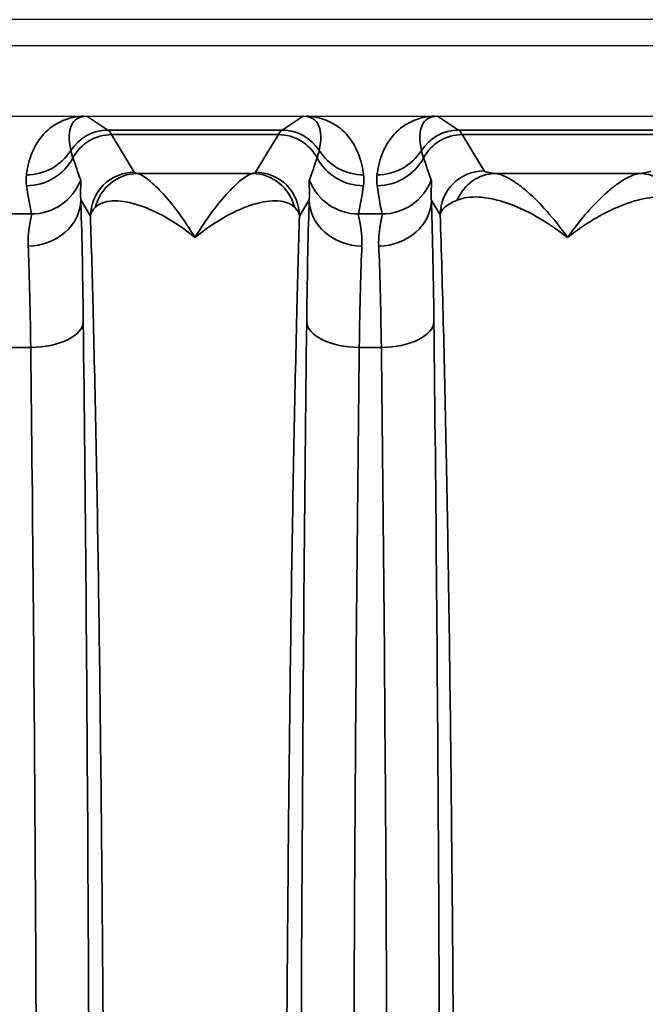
# Model space of a CAD drawing. Header units: millimetres. Extents: x 399 to 6233, y -1870 to 1602.
# Tile 164 of 256: x 5429.31 to 5436.45, y -546.9 to -535.67. Entities that reach past the tile are written whole.
import ezdxf

# ---------------------------------------------------------------- set-up
doc = ezdxf.new("R2010")
doc.units = ezdxf.units.MM
doc.layers.add('可見 (ISO)', color=7, linetype='Continuous', lineweight=25)
doc.layers.add('窄部可見 (ISO)', color=7, linetype='Continuous', lineweight=35)

msp = doc.modelspace()

# ---------------------------------------------------------------- linework, layer by layer
at = {"layer": '可見 (ISO)'}
for p, q in [((5503.059, -535.673), (5390.059, -535.673)), ((5498.809, -535.973), (5394.309, -535.973)), ((5394.309, -536.773), (5498.809, -536.773))]:
    msp.add_line(p, q, dxfattribs=at)
for points, knots in [([(5430.04, -536.773), (5430.047, -536.773), (5430.054, -536.773), (5430.061, -536.773), (5430.066, -536.774), (5430.072, -536.774), (5430.076, -536.774)], [0.00000000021, 0.00000000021, 0.00000000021, 0.00000000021, 0.00002113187, 0.00002113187, 0.00002113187, 0.0000394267, 0.0000394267, 0.0000394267, 0.0000394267]), ([(5432.542, -536.774), (5432.546, -536.774), (5432.551, -536.774), (5432.556, -536.773), (5432.563, -536.773), (5432.571, -536.773), (5432.578, -536.773)], [-0.00000491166, -0.00000491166, -0.00000491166, -0.00000491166, 0.00001268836, 0.00001268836, 0.00001268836, 0.00003478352, 0.00003478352, 0.00003478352, 0.00003478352]), ([(5434.04, -536.773), (5434.047, -536.773), (5434.054, -536.773), (5434.061, -536.773), (5434.066, -536.774), (5434.072, -536.774), (5434.076, -536.774)], [0.00000000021, 0.00000000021, 0.00000000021, 0.00000000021, 0.00002113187, 0.00002113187, 0.00002113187, 0.0000394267, 0.0000394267, 0.0000394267, 0.0000394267])]:
    msp.add_open_spline(points, degree=3, knots=knots, dxfattribs=at)
at = {"layer": '窄部可見 (ISO)'}
for p, q in [((5430.076, -536.774), (5430.315, -536.933)), ((5432.303, -536.933), (5432.542, -536.774)), ((5434.076, -536.774), (5434.315, -536.933)), ((5430.315, -536.933), (5432.303, -536.933)), ((5432.26, -536.984), (5430.358, -536.984)), ((5430.358, -536.984), (5430.616, -537.414)), ((5432.001, -537.414), (5432.26, -536.984)), ((5434.315, -536.933), (5438.703, -536.933)), ((5438.66, -536.984), (5434.358, -536.984)), ((5434.358, -536.984), (5434.606, -537.397)), ((5430.652, -537.427), (5431.965, -537.427)), ((5434.737, -537.427), (5436.381, -537.427)), ((5430.116, -537.914), (5430.005, -537.728)), ((5432.613, -537.728), (5432.501, -537.914)), ((5434.106, -537.897), (5434.005, -537.728)), ((5429.175, -537.889), (5429.443, -537.889)), ((5433.175, -537.889), (5433.443, -537.889)), ((5429.435, -539.411), (5429.183, -539.411)), ((5433.435, -539.411), (5433.183, -539.411))]:
    msp.add_line(p, q, dxfattribs=at)
for centre, major_axis, ratio, start_param, end_param in [((5430.59, -537.616), (0.641, -0.802), 0.399262, 2.832426, 3.839089), ((5432.028, -537.616), (-0.641, -0.802), 0.399262, 2.444096, 3.45076), ((5434.59, -537.616), (0.641, -0.802), 0.399262, 2.832426, 3.839089), ((5430.315, -537.433), (0.277, 0.416), 0.999683, 0.588111, 1.594775), ((5430.358, -537.484), (0.429, 0.257), 0.999172, 1.030857, 2.112865), ((5430.285, -636.966), (0, 100.043), 0.020838, 6.248286, 6.269226), ((5432.332, -636.966), (0, 100.043), 0.020838, 0.01396, 0.034899), ((5432.26, -537.484), (0.429, -0.257), 0.999172, 1.028727, 2.110736), ((5432.303, -537.433), (0.277, -0.416), 0.999683, 1.546818, 2.553481), ((5434.315, -537.433), (0.277, 0.416), 0.999683, 0.588111, 1.594775), ((5434.358, -537.484), (0.429, 0.257), 0.999172, 1.030857, 2.112865), ((5434.285, -636.966), (0, 100.043), 0.020838, 6.248286, 6.269226), ((5429.385, -536.845), (-0.595, 0.075), 0.998245, 1.696485, 2.702846), ((5429.387, -536.968), (-0.594, -0.083), 0.998238, 1.431986, 2.513646), ((5430.811, -538.239), (1.006, -2.097), 0.194686, 4.130256, 4.260833), ((5431.807, -538.239), (-1.006, -2.097), 0.194686, 2.022352, 2.15293), ((5433.231, -536.968), (-0.594, 0.083), 0.998238, 0.627947, 1.709607), ((5433.233, -536.845), (-0.595, -0.075), 0.998245, 0.438747, 1.445107), ((5433.385, -536.845), (-0.595, 0.075), 0.998245, 1.696485, 2.702846), ((5433.387, -536.968), (-0.594, -0.083), 0.998238, 1.431986, 2.513646), ((5434.811, -538.239), (1.006, -2.097), 0.194686, 4.130256, 4.260833), ((5430.652, -537.927), (0.093, 0.491), 0.982993, 0.191203, 1.520008), ((5431.965, -537.927), (-0.093, 0.491), 0.982993, 4.763177, 6.091983), ((5434.737, -537.927), (0.055, 0.497), 0.952368, 0.114694, 1.274926), ((5436.381, -537.927), (-0.055, 0.497), 0.952368, 5.00826, 6.168491), ((5430.164, -538.323), (-0.587, 1.898), 0.297416, 1.071506, 1.249581), ((5429.443, -537.29), (-0.588, -0.12), 0.998201, 1.369933, 2.582126), ((5433.175, -537.29), (-0.588, 0.12), 0.998201, 0.559467, 1.77166), ((5432.454, -538.323), (0.587, 1.898), 0.297416, 5.033605, 5.211679), ((5434.164, -538.323), (-0.587, 1.898), 0.297416, 1.071506, 1.249581), ((5433.443, -537.29), (-0.588, -0.12), 0.998201, 1.369933, 2.582126), ((5429.405, -537.728), (0.6, 0.023), 0.876399, 4.678969, 6.239685), ((5429.979, -540.406), (0.007, -3.096), 0.02085, 2.000085, 2.615317), ((5431.121, -537.928), (1.005, -0.004), 0.337804, 2.79924, 3.112734), ((5432.639, -540.406), (-0.007, -3.096), 0.02085, 3.667868, 4.283101), ((5433.213, -537.728), (-0.6, 0.023), 0.876399, 0.0435, 1.604216), ((5433.405, -537.728), (0.6, 0.023), 0.876399, 4.678969, 6.239685), ((5433.979, -540.406), (0.007, -3.096), 0.02085, 2.000085, 2.615317), ((5429.379, -540.485), (-0.007, 2.58), 0.02502, 5.141663, 5.756891), ((5433.239, -540.485), (0.007, 2.58), 0.02502, 0.526295, 1.141522), ((5433.379, -540.485), (-0.007, 2.58), 0.02502, 5.141663, 5.756891), ((5429.435, -539.117), (0.6, 0.007), 0.49083, 4.706597, 6.259146), ((5433.183, -539.117), (-0.6, 0.007), 0.49083, 0.024039, 1.576589), ((5433.435, -539.117), (0.6, 0.007), 0.49083, 4.706597, 6.259146), ((5433.669, -552.173), (0, 26), 0.02143, 1.057724, 1.570796)]:
    msp.add_ellipse(centre, major_axis=major_axis, ratio=ratio, start_param=start_param, end_param=end_param, dxfattribs=at)
for points, knots in [([(5429.385, -537.444), (5429.388, -537.421), (5429.392, -537.399), (5429.396, -537.377), (5429.4, -537.356), (5429.404, -537.335), (5429.409, -537.315), (5429.42, -537.274), (5429.433, -537.234), (5429.448, -537.195), (5429.481, -537.116), (5429.525, -537.042), (5429.582, -536.98), (5429.642, -536.914), (5429.715, -536.862), (5429.796, -536.827), (5429.839, -536.809), (5429.885, -536.795), (5429.932, -536.786), (5429.967, -536.779), (5430.004, -536.775), (5430.04, -536.773)], [5.2774615, 5.2774615, 5.2774615, 5.2774615, 5.3361469, 5.3361469, 5.3361469, 5.3948827, 5.3948827, 5.3948827, 5.5128985, 5.5128985, 5.5128985, 5.7541006, 5.7541006, 5.7541006, 6.0094082, 6.0094082, 6.0094082, 6.1463346, 6.1463346, 6.1463346, 6.2510171, 6.2510171, 6.2510171, 6.2510171]), ([(5432.578, -536.773), (5432.614, -536.775), (5432.65, -536.779), (5432.686, -536.786), (5432.733, -536.795), (5432.779, -536.809), (5432.822, -536.827), (5432.903, -536.862), (5432.976, -536.914), (5433.036, -536.98), (5433.092, -537.042), (5433.137, -537.116), (5433.169, -537.195), (5433.185, -537.234), (5433.198, -537.274), (5433.208, -537.315), (5433.214, -537.335), (5433.218, -537.356), (5433.222, -537.377), (5433.226, -537.399), (5433.23, -537.421), (5433.233, -537.444)], [0.0321682, 0.0321682, 0.0321682, 0.0321682, 0.1368507, 0.1368507, 0.1368507, 0.2737771, 0.2737771, 0.2737771, 0.5290847, 0.5290847, 0.5290847, 0.7702868, 0.7702868, 0.7702868, 0.8883026, 0.8883026, 0.8883026, 0.9470384, 0.9470384, 0.9470384, 1.0057239, 1.0057239, 1.0057239, 1.0057239]), ([(5433.385, -537.444), (5433.388, -537.421), (5433.392, -537.399), (5433.396, -537.377), (5433.4, -537.356), (5433.404, -537.335), (5433.409, -537.315), (5433.42, -537.274), (5433.433, -537.234), (5433.448, -537.195), (5433.481, -537.116), (5433.525, -537.042), (5433.582, -536.98), (5433.642, -536.914), (5433.715, -536.862), (5433.796, -536.827), (5433.839, -536.809), (5433.885, -536.795), (5433.932, -536.786), (5433.967, -536.779), (5434.004, -536.775), (5434.04, -536.773)], [5.2774615, 5.2774615, 5.2774615, 5.2774615, 5.3361469, 5.3361469, 5.3361469, 5.3948827, 5.3948827, 5.3948827, 5.5128985, 5.5128985, 5.5128985, 5.7541006, 5.7541006, 5.7541006, 6.0094082, 6.0094082, 6.0094082, 6.1463346, 6.1463346, 6.1463346, 6.2510171, 6.2510171, 6.2510171, 6.2510171]), ([(5429.892, -537.165), (5429.895, -537.177), (5429.898, -537.189), (5429.902, -537.203), (5429.906, -537.217), (5429.911, -537.233), (5429.917, -537.249)], [0, 0, 0, 0, 0.001000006, 0.001000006, 0.001000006, 0.00208995, 0.00208995, 0.00208995, 0.00208995]), ([(5432.701, -537.249), (5432.706, -537.234), (5432.711, -537.22), (5432.715, -537.206), (5432.719, -537.191), (5432.723, -537.178), (5432.726, -537.165)], [0, 0, 0, 0, 0.001000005, 0.001000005, 0.001000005, 0.002089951, 0.002089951, 0.002089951, 0.002089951]), ([(5433.892, -537.165), (5433.895, -537.177), (5433.898, -537.189), (5433.902, -537.203), (5433.906, -537.217), (5433.911, -537.233), (5433.917, -537.249)], [0, 0, 0, 0, 0.001000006, 0.001000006, 0.001000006, 0.00208995, 0.00208995, 0.00208995, 0.00208995]), ([(5430.116, -537.914), (5430.117, -537.783), (5430.17, -537.653), (5430.263, -537.561), (5430.355, -537.468), (5430.486, -537.414), (5430.616, -537.414)], [0, 0, 0, 0, 0.5, 0.5, 0.5, 1, 1, 1, 1]), ([(5430.652, -537.427), (5430.68, -537.433), (5430.719, -537.455), (5430.766, -537.491), (5430.813, -537.526), (5430.868, -537.577), (5430.927, -537.639), (5430.985, -537.702), (5431.047, -537.776), (5431.112, -537.862), (5431.176, -537.948), (5431.243, -538.047), (5431.309, -538.156)], [0, 0, 0, 0, 0.000534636, 0.000534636, 0.000534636, 0.001069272, 0.001069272, 0.001069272, 0.001603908, 0.001603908, 0.001603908, 0.002138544, 0.002138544, 0.002138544, 0.002138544]), ([(5431.309, -538.156), (5431.442, -537.937), (5431.574, -537.764), (5431.749, -537.577), (5431.804, -537.526), (5431.899, -537.455), (5431.938, -537.433), (5431.965, -537.427)], [-0.000011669, -0.000011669, -0.000011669, -0.000011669, 0.001066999, 0.001066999, 0.001606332, 0.001606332, 0.002145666, 0.002145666, 0.002145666, 0.002145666]), ([(5432.001, -537.414), (5432.132, -537.414), (5432.262, -537.468), (5432.355, -537.561), (5432.447, -537.653), (5432.501, -537.783), (5432.501, -537.914)], [0, 0, 0, 0, 0.5, 0.5, 0.5, 1, 1, 1, 1]), ([(5434.106, -537.897), (5434.107, -537.766), (5434.16, -537.636), (5434.253, -537.544), (5434.345, -537.451), (5434.475, -537.398), (5434.606, -537.397)], [0, 0, 0, 0, 0.5, 0.5, 0.5, 1, 1, 1, 1]), ([(5434.737, -537.427), (5434.784, -537.433), (5434.84, -537.455), (5434.901, -537.49), (5434.932, -537.508), (5434.965, -537.529), (5434.999, -537.554), (5435.033, -537.578), (5435.068, -537.607), (5435.103, -537.638), (5435.175, -537.7), (5435.25, -537.775), (5435.326, -537.862), (5435.403, -537.949), (5435.482, -538.048), (5435.559, -538.156)], [0, 0, 0, 0, 0.000545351, 0.000545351, 0.000545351, 0.000818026, 0.000818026, 0.000818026, 0.001090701, 0.001090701, 0.001090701, 0.001636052, 0.001636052, 0.001636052, 0.002181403, 0.002181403, 0.002181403, 0.002181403]), ([(5435.559, -538.156), (5435.714, -537.939), (5435.869, -537.765), (5436.012, -537.64), (5436.048, -537.608), (5436.084, -537.579), (5436.119, -537.554), (5436.153, -537.529), (5436.185, -537.508), (5436.216, -537.49), (5436.278, -537.455), (5436.334, -537.433), (5436.381, -537.427)], [-0.00001167, -0.00001167, -0.00001167, -0.00001167, 0.001084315, 0.001084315, 0.001084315, 0.001367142, 0.001367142, 0.001367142, 0.001642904, 0.001642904, 0.001642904, 0.002194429, 0.002194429, 0.002194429, 0.002194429]), ([(5430.005, -537.5), (5430.009, -537.512), (5430.008, -537.536), (5430.006, -537.574), (5430.006, -537.574), (5430.006, -537.575), (5430.006, -537.576), (5430.003, -537.614), (5430, -537.663), (5430.005, -537.728)], [0, 0, 0, 0, 0.000774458, 0.000774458, 0.000774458, 0.000793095, 0.000793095, 0.000793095, 0.001548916, 0.001548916, 0.001548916, 0.001548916]), ([(5432.613, -537.728), (5432.618, -537.663), (5432.614, -537.613), (5432.612, -537.576), (5432.612, -537.575), (5432.612, -537.574), (5432.612, -537.573), (5432.61, -537.536), (5432.609, -537.512), (5432.613, -537.5)], [0, 0, 0, 0, 0.000759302, 0.000759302, 0.000759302, 0.000774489, 0.000774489, 0.000774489, 0.001548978, 0.001548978, 0.001548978, 0.001548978]), ([(5434.005, -537.5), (5434.009, -537.512), (5434.008, -537.536), (5434.006, -537.574), (5434.006, -537.574), (5434.006, -537.575), (5434.006, -537.576), (5434.003, -537.614), (5434, -537.663), (5434.005, -537.728)], [0, 0, 0, 0, 0.000774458, 0.000774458, 0.000774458, 0.000793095, 0.000793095, 0.000793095, 0.001548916, 0.001548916, 0.001548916, 0.001548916]), ([(5435.559, -538.156), (5435.319, -537.97), (5435.08, -537.836), (5434.862, -537.762), (5434.86, -537.761), (5434.857, -537.761), (5434.855, -537.76), (5434.8, -537.741), (5434.746, -537.727), (5434.695, -537.716), (5434.643, -537.705), (5434.594, -537.699), (5434.547, -537.696), (5434.454, -537.691), (5434.37, -537.703), (5434.3, -537.732)], [-0.000011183, -0.000011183, -0.000011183, -0.000011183, 0.001103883, 0.001103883, 0.001103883, 0.00111608, 0.00111608, 0.00111608, 0.001397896, 0.001397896, 0.001397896, 0.001679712, 0.001679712, 0.001679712, 0.002243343, 0.002243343, 0.002243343, 0.002243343]), ([(5436.818, -537.732), (5436.747, -537.703), (5436.664, -537.691), (5436.571, -537.696), (5436.524, -537.699), (5436.475, -537.705), (5436.423, -537.716), (5436.372, -537.727), (5436.318, -537.741), (5436.263, -537.76), (5436.261, -537.76), (5436.258, -537.761), (5436.256, -537.762), (5436.148, -537.799), (5436.035, -537.85), (5435.92, -537.915), (5435.86, -537.948), (5435.801, -537.985), (5435.74, -538.025), (5435.68, -538.065), (5435.618, -538.11), (5435.559, -538.156)], [0, 0, 0, 0, 0.000553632, 0.000553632, 0.000553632, 0.000830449, 0.000830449, 0.000830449, 0.001107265, 0.001107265, 0.001107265, 0.001120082, 0.001120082, 0.001120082, 0.001660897, 0.001660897, 0.001660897, 0.001937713, 0.001937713, 0.001937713, 0.00221453, 0.00221453, 0.00221453, 0.00221453]), ([(5431.309, -538.156), (5431.074, -537.967), (5430.841, -537.84), (5430.638, -537.779), (5430.434, -537.718), (5430.263, -537.727), (5430.175, -537.81)], [-0.00001122, -0.00001122, -0.00001122, -0.00001122, 0.001104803, 0.001104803, 0.001104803, 0.002220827, 0.002220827, 0.002220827, 0.002220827]), ([(5432.443, -537.81), (5432.399, -537.768), (5432.333, -537.745), (5432.255, -537.74), (5432.176, -537.735), (5432.082, -537.748), (5431.981, -537.778), (5431.779, -537.839), (5431.544, -537.967), (5431.309, -538.156)], [0, 0, 0, 0, 0.000558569, 0.000558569, 0.000558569, 0.001117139, 0.001117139, 0.001117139, 0.002234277, 0.002234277, 0.002234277, 0.002234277]), ([(5432.501, -537.914), (5432.501, -537.913), (5432.501, -537.91), (5432.501, -537.908), (5432.5, -537.906), (5432.5, -537.904), (5432.5, -537.901), (5432.499, -537.897), (5432.498, -537.893), (5432.496, -537.888), (5432.493, -537.88), (5432.49, -537.871), (5432.485, -537.862), (5432.478, -537.849), (5432.468, -537.836), (5432.456, -537.823), (5432.452, -537.819), (5432.448, -537.814), (5432.443, -537.81)], [-0.00000006, -0.00000006, -0.00000006, -0.00000006, 0.0000257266, 0.0000257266, 0.0000257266, 0.0000544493, 0.0000544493, 0.0000544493, 0.000111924, 0.000111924, 0.000111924, 0.0002271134, 0.0002271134, 0.0002271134, 0.0003995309, 0.0003995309, 0.0003995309, 0.0004594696, 0.0004594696, 0.0004594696, 0.0004594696]), ([(5434.3, -537.732), (5434.236, -537.758), (5434.19, -537.785), (5434.159, -537.813), (5434.127, -537.841), (5434.11, -537.869), (5434.106, -537.897)], [0, 0, 0, 0, 0.000505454, 0.000505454, 0.000505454, 0.00101089, 0.00101089, 0.00101089, 0.00101089]), ([(5429.405, -538.254), (5429.4, -538.147), (5429.414, -538.063), (5429.437, -537.94), (5429.446, -537.902), (5429.443, -537.889)], [0, 0, 0, 0, 0.000661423, 0.000661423, 0.001322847, 0.001322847, 0.001322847, 0.001322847]), ([(5430.116, -566.433), (5430.127, -566.086), (5430.138, -565.713), (5430.147, -565.325), (5430.149, -565.261), (5430.151, -565.197), (5430.152, -565.132), (5430.163, -564.668), (5430.174, -564.171), (5430.184, -563.653), (5430.194, -563.134), (5430.203, -562.59), (5430.211, -562.021), (5430.219, -561.451), (5430.227, -560.853), (5430.234, -560.237), (5430.237, -559.976), (5430.24, -559.712), (5430.242, -559.445), (5430.246, -559.082), (5430.249, -558.712), (5430.252, -558.336), (5430.257, -557.685), (5430.262, -557.015), (5430.265, -556.33), (5430.273, -554.961), (5430.276, -553.574), (5430.276, -552.173), (5430.276, -550.773), (5430.273, -549.387), (5430.265, -548.017), (5430.26, -546.936), (5430.252, -545.897), (5430.242, -544.902), (5430.24, -544.635), (5430.237, -544.371), (5430.234, -544.11), (5430.227, -543.493), (5430.219, -542.896), (5430.211, -542.327), (5430.203, -541.757), (5430.194, -541.213), (5430.184, -540.694), (5430.174, -540.175), (5430.163, -539.679), (5430.152, -539.215), (5430.151, -539.15), (5430.149, -539.086), (5430.147, -539.022), (5430.138, -538.634), (5430.127, -538.261), (5430.116, -537.914)], [0.0267397, 0.0267397, 0.0267397, 0.0267397, 0.0775919, 0.0775919, 0.0775919, 0.0858976, 0.0858976, 0.0858976, 0.1450554, 0.1450554, 0.1450554, 0.2042133, 0.2042133, 0.2042133, 0.2633711, 0.2633711, 0.2633711, 0.2884173, 0.2884173, 0.2884173, 0.322529, 0.322529, 0.322529, 0.3816868, 0.3816868, 0.3816868, 0.5, 0.5, 0.5, 0.6183182, 0.6183182, 0.6183182, 0.7115983, 0.7115983, 0.7115983, 0.7366339, 0.7366339, 0.7366339, 0.7957918, 0.7957918, 0.7957918, 0.8549496, 0.8549496, 0.8549496, 0.9141075, 0.9141075, 0.9141075, 0.9224155, 0.9224155, 0.9224155, 0.9732653, 0.9732653, 0.9732653, 0.9732653]), ([(5432.501, -537.914), (5432.491, -538.261), (5432.48, -538.634), (5432.47, -539.022), (5432.469, -539.086), (5432.467, -539.15), (5432.466, -539.215), (5432.454, -539.679), (5432.444, -540.175), (5432.434, -540.694), (5432.424, -541.213), (5432.415, -541.757), (5432.407, -542.326), (5432.398, -542.896), (5432.391, -543.494), (5432.384, -544.11), (5432.381, -544.371), (5432.378, -544.634), (5432.375, -544.902), (5432.372, -545.265), (5432.369, -545.635), (5432.366, -546.011), (5432.36, -546.662), (5432.356, -547.332), (5432.352, -548.017), (5432.345, -549.386), (5432.342, -550.773), (5432.342, -552.173), (5432.342, -553.574), (5432.345, -554.96), (5432.352, -556.33), (5432.358, -557.41), (5432.366, -558.45), (5432.375, -559.445), (5432.378, -559.712), (5432.381, -559.976), (5432.384, -560.237), (5432.391, -560.853), (5432.398, -561.451), (5432.407, -562.02), (5432.415, -562.59), (5432.424, -563.134), (5432.434, -563.653), (5432.444, -564.172), (5432.454, -564.668), (5432.466, -565.132), (5432.467, -565.197), (5432.469, -565.261), (5432.47, -565.325), (5432.48, -565.713), (5432.491, -566.086), (5432.501, -566.433)], [0.0267397, 0.0267397, 0.0267397, 0.0267397, 0.0775919, 0.0775919, 0.0775919, 0.0858976, 0.0858976, 0.0858976, 0.1450554, 0.1450554, 0.1450554, 0.2042133, 0.2042133, 0.2042133, 0.2633711, 0.2633711, 0.2633711, 0.2884173, 0.2884173, 0.2884173, 0.322529, 0.322529, 0.322529, 0.3816868, 0.3816868, 0.3816868, 0.5, 0.5, 0.5, 0.6183182, 0.6183182, 0.6183182, 0.7115983, 0.7115983, 0.7115983, 0.7366339, 0.7366339, 0.7366339, 0.7957918, 0.7957918, 0.7957918, 0.8549496, 0.8549496, 0.8549496, 0.9141075, 0.9141075, 0.9141075, 0.9224155, 0.9224155, 0.9224155, 0.9732653, 0.9732653, 0.9732653, 0.9732653]), ([(5433.175, -537.889), (5433.172, -537.902), (5433.181, -537.94), (5433.204, -538.061), (5433.217, -538.147), (5433.213, -538.254)], [0, 0, 0, 0, 0.000661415, 0.000661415, 0.001322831, 0.001322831, 0.001322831, 0.001322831]), ([(5433.405, -538.254), (5433.4, -538.147), (5433.414, -538.063), (5433.437, -537.94), (5433.446, -537.902), (5433.443, -537.889)], [0, 0, 0, 0, 0.000661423, 0.000661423, 0.001322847, 0.001322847, 0.001322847, 0.001322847]), ([(5434.106, -566.45), (5434.12, -566.046), (5434.132, -565.598), (5434.144, -565.138), (5434.155, -564.699), (5434.166, -564.222), (5434.175, -563.719), (5434.193, -562.817), (5434.209, -561.822), (5434.222, -560.734), (5434.223, -560.656), (5434.224, -560.581), (5434.225, -560.505), (5434.229, -560.124), (5434.234, -559.736), (5434.237, -559.341), (5434.241, -559.022), (5434.244, -558.698), (5434.246, -558.369), (5434.252, -557.716), (5434.256, -557.043), (5434.26, -556.354), (5434.267, -554.978), (5434.271, -553.583), (5434.271, -552.173), (5434.271, -550.763), (5434.267, -549.368), (5434.26, -547.99), (5434.254, -546.955), (5434.247, -545.959), (5434.237, -545.006), (5434.234, -544.689), (5434.231, -544.378), (5434.228, -544.07), (5434.22, -543.453), (5434.213, -542.859), (5434.204, -542.29), (5434.2, -542.006), (5434.195, -541.728), (5434.191, -541.455), (5434.186, -541.183), (5434.181, -540.913), (5434.176, -540.652), (5434.166, -540.14), (5434.155, -539.655), (5434.144, -539.211), (5434.132, -538.749), (5434.12, -538.301), (5434.106, -537.897)], [0.0274153, 0.0274153, 0.0274153, 0.0274153, 0.0879048, 0.0879048, 0.0879048, 0.1455713, 0.1455713, 0.1455713, 0.2489578, 0.2489578, 0.2489578, 0.2563426, 0.2563426, 0.2563426, 0.2930805, 0.2930805, 0.2930805, 0.3228054, 0.3228054, 0.3228054, 0.3818834, 0.3818834, 0.3818834, 0.5, 0.5, 0.5, 0.6181954, 0.6181954, 0.6181954, 0.7069321, 0.7069321, 0.7069321, 0.7363514, 0.7363514, 0.7363514, 0.7954295, 0.7954295, 0.7954295, 0.8249685, 0.8249685, 0.8249685, 0.8545075, 0.8545075, 0.8545075, 0.9124828, 0.9124828, 0.9124828, 0.9726635, 0.9726635, 0.9726635, 0.9726635]), ([(5430.034, -539.117), (5430.058, -541.098), (5430.076, -543.224), (5430.088, -545.424), (5430.1, -547.624), (5430.106, -549.899), (5430.106, -552.173), (5430.106, -554.448), (5430.1, -556.723), (5430.088, -558.923), (5430.076, -561.123), (5430.058, -563.248), (5430.034, -565.23)], [2.628521, 2.628521, 2.628521, 2.628521, 2.885057, 2.885057, 2.885057, 3.141593, 3.141593, 3.141593, 3.398129, 3.398129, 3.398129, 3.654665, 3.654665, 3.654665, 3.654665]), ([(5432.512, -552.173), (5432.512, -549.899), (5432.518, -547.624), (5432.53, -545.424), (5432.542, -543.224), (5432.56, -541.098), (5432.583, -539.117)], [0, 0, 0, 0, 0.256536, 0.256536, 0.256536, 0.5130721, 0.5130721, 0.5130721, 0.5130721]), ([(5434.034, -539.117), (5434.058, -541.098), (5434.076, -543.224), (5434.088, -545.424), (5434.1, -547.624), (5434.106, -549.899), (5434.106, -552.173), (5434.106, -554.448), (5434.1, -556.723), (5434.088, -558.923), (5434.076, -561.123), (5434.058, -563.248), (5434.034, -565.23)], [2.628521, 2.628521, 2.628521, 2.628521, 2.885057, 2.885057, 2.885057, 3.141593, 3.141593, 3.141593, 3.398129, 3.398129, 3.398129, 3.654665, 3.654665, 3.654665, 3.654665]), ([(5429.435, -564.936), (5429.458, -562.999), (5429.476, -560.921), (5429.5, -556.62), (5429.506, -554.397), (5429.506, -549.95), (5429.5, -547.727), (5429.476, -543.426), (5429.458, -541.348), (5429.435, -539.411)], [2.628521, 2.628521, 2.628521, 2.628521, 2.885057, 2.885057, 3.141593, 3.141593, 3.398129, 3.398129, 3.654665, 3.654665, 3.654665, 3.654665]), ([(5433.435, -564.936), (5433.458, -562.999), (5433.476, -560.921), (5433.5, -556.62), (5433.506, -554.397), (5433.506, -549.95), (5433.5, -547.727), (5433.476, -543.426), (5433.458, -541.348), (5433.435, -539.411)], [2.628521, 2.628521, 2.628521, 2.628521, 2.885057, 2.885057, 3.141593, 3.141593, 3.398129, 3.398129, 3.654665, 3.654665, 3.654665, 3.654665])]:
    msp.add_open_spline(points, degree=3, knots=knots, dxfattribs=at)
for points in [[(5429.387, -537.567), (5429.381, -537.526), (5429.38, -537.485), (5429.385, -537.444)], [(5430.616, -537.414), (5430.619, -537.418), (5430.63, -537.423), (5430.652, -537.427)], [(5431.965, -537.427), (5431.987, -537.423), (5431.999, -537.418), (5432.001, -537.414)], [(5433.233, -537.444), (5433.238, -537.485), (5433.236, -537.526), (5433.231, -537.567)], [(5433.387, -537.567), (5433.381, -537.526), (5433.38, -537.485), (5433.385, -537.444)], [(5434.606, -537.397), (5434.612, -537.407), (5434.65, -537.417), (5434.737, -537.427)], [(5436.381, -537.427), (5436.468, -537.417), (5436.505, -537.407), (5436.511, -537.397)]]:
    msp.add_open_spline(points, degree=3, dxfattribs=at)

doc.saveas('drawing.dxf')
